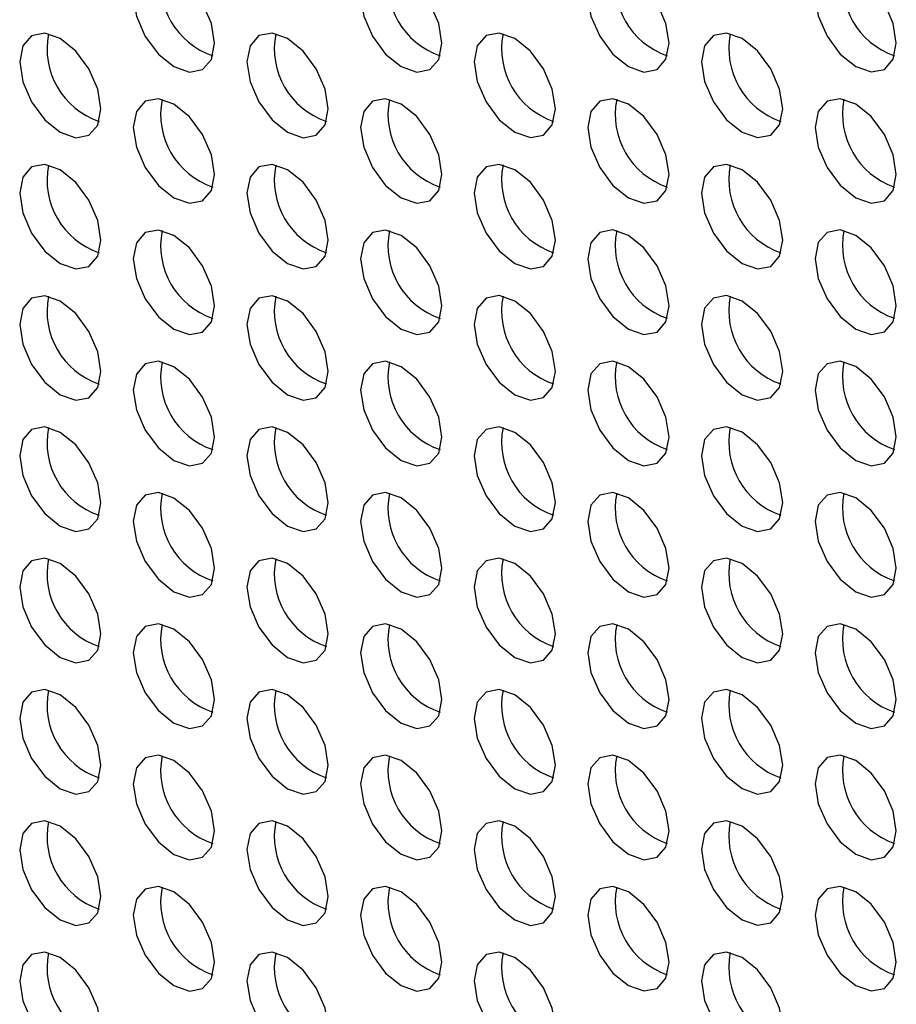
# Model space of a CAD drawing. Header units: millimetres. Extents: x 256 to 1374, y 313 to 1176.
# Tile 169 of 212: x 1154.93 to 1162.57, y 975.13 to 983.7. Entities that reach past the tile are written whole.
import ezdxf

# ---------------------------------------------------------------- set-up
doc = ezdxf.new("R2010")
doc.units = ezdxf.units.MM

msp = doc.modelspace()

# ---------------------------------------------------------------- linework, layer by layer
at = {"color": 7, "linetype": 'Continuous', "lineweight": 30, "flags": 128}
for points in [[(1156.628, 983.4997), (1156.6011, 983.6715), (1156.5244, 983.8482), (1156.4097, 984.0029), (1156.2744, 984.1121), (1156.1391, 984.1591), (1156.0244, 984.1369), (1155.9478, 984.0487), (1155.9209, 983.908), (1155.9478, 983.7362), (1156.0244, 983.5595), (1156.1391, 983.4048), (1156.2744, 983.2956), (1156.4097, 983.2485), (1156.5244, 983.2708), (1156.6011, 983.359), (1156.628, 983.4997)], [(1158.6079, 983.4999), (1158.581, 983.6717), (1158.5043, 983.8484), (1158.3896, 984.0031), (1158.2543, 984.1123), (1158.119, 984.1593), (1158.0043, 984.137), (1157.9277, 984.0488), (1157.9008, 983.9081), (1157.9277, 983.7364), (1158.0043, 983.5597), (1158.119, 983.405), (1158.2543, 983.2958), (1158.3896, 983.2487), (1158.5043, 983.271), (1158.581, 983.3592), (1158.6079, 983.4999)], [(1160.5878, 983.5001), (1160.5609, 983.6719), (1160.4842, 983.8486), (1160.3695, 984.0033), (1160.2342, 984.1125), (1160.0989, 984.1595), (1159.9842, 984.1372), (1159.9076, 984.049), (1159.8807, 983.9083), (1159.9076, 983.7365), (1159.9842, 983.5599), (1160.0989, 983.4051), (1160.2342, 983.2959), (1160.3695, 983.2489), (1160.4842, 983.2712), (1160.5609, 983.3594), (1160.5878, 983.5001)], [(1162.5677, 983.5003), (1162.5408, 983.6721), (1162.4641, 983.8488), (1162.3494, 984.0035), (1162.2141, 984.1127), (1162.0788, 984.1597), (1161.9641, 984.1374), (1161.8875, 984.0492), (1161.8606, 983.9085), (1161.8875, 983.7367), (1161.9641, 983.56), (1162.0788, 983.4053), (1162.2141, 983.2961), (1162.3494, 983.2491), (1162.4641, 983.2714), (1162.5408, 983.3596), (1162.5677, 983.5003)], [(1155.638, 982.9281), (1155.6111, 983.0998), (1155.5345, 983.2765), (1155.4198, 983.4313), (1155.2845, 983.5404), (1155.1492, 983.5875), (1155.0345, 983.5652), (1154.9578, 983.477), (1154.9309, 983.3363), (1154.9578, 983.1645), (1155.0345, 982.9878), (1155.1492, 982.8331), (1155.2845, 982.7239), (1155.4198, 982.6769), (1155.5345, 982.6992), (1155.6111, 982.7874), (1155.638, 982.9281)], [(1157.6179, 982.9283), (1157.591, 983.1), (1157.5144, 983.2767), (1157.3997, 983.4314), (1157.2644, 983.5406), (1157.1291, 983.5877), (1157.0144, 983.5654), (1156.9377, 983.4772), (1156.9108, 983.3365), (1156.9377, 983.1647), (1157.0144, 982.988), (1157.1291, 982.8333), (1157.2644, 982.7241), (1157.3997, 982.6771), (1157.5144, 982.6993), (1157.591, 982.7876), (1157.6179, 982.9283)], [(1159.5978, 982.9284), (1159.5709, 983.1002), (1159.4943, 983.2769), (1159.3796, 983.4316), (1159.2443, 983.5408), (1159.109, 983.5878), (1158.9943, 983.5656), (1158.9176, 983.4774), (1158.8907, 983.3366), (1158.9176, 983.1649), (1158.9943, 982.9882), (1159.109, 982.8335), (1159.2443, 982.7243), (1159.3796, 982.6773), (1159.4943, 982.6995), (1159.5709, 982.7877), (1159.5978, 982.9284)], [(1161.5777, 982.9286), (1161.5508, 983.1004), (1161.4742, 983.2771), (1161.3595, 983.4318), (1161.2242, 983.541), (1161.0889, 983.588), (1160.9742, 983.5657), (1160.8975, 983.4775), (1160.8706, 983.3368), (1160.8975, 983.1651), (1160.9742, 982.9884), (1161.0889, 982.8336), (1161.2242, 982.7245), (1161.3595, 982.6774), (1161.4742, 982.6997), (1161.5508, 982.7879), (1161.5777, 982.9286)], [(1156.628, 982.3566), (1156.6011, 982.5284), (1156.5244, 982.7051), (1156.4097, 982.8598), (1156.2744, 982.969), (1156.1391, 983.016), (1156.0244, 982.9937), (1155.9478, 982.9055), (1155.9209, 982.7648), (1155.9478, 982.593), (1156.0244, 982.4163), (1156.1391, 982.2616), (1156.2744, 982.1524), (1156.4097, 982.1054), (1156.5244, 982.1277), (1156.6011, 982.2159), (1156.628, 982.3566)], [(1158.6079, 982.3568), (1158.581, 982.5285), (1158.5043, 982.7052), (1158.3896, 982.86), (1158.2543, 982.9691), (1158.119, 983.0162), (1158.0043, 982.9939), (1157.9277, 982.9057), (1157.9008, 982.765), (1157.9277, 982.5932), (1158.0043, 982.4165), (1158.119, 982.2618), (1158.2543, 982.1526), (1158.3896, 982.1056), (1158.5043, 982.1279), (1158.581, 982.2161), (1158.6079, 982.3568)], [(1160.5878, 982.357), (1160.5609, 982.5287), (1160.4842, 982.7054), (1160.3695, 982.8601), (1160.2342, 982.9693), (1160.0989, 983.0164), (1159.9842, 982.9941), (1159.9076, 982.9059), (1159.8807, 982.7652), (1159.9076, 982.5934), (1159.9842, 982.4167), (1160.0989, 982.262), (1160.2342, 982.1528), (1160.3695, 982.1058), (1160.4842, 982.1281), (1160.5609, 982.2163), (1160.5878, 982.357)], [(1162.5677, 982.3571), (1162.5408, 982.5289), (1162.4641, 982.7056), (1162.3494, 982.8603), (1162.2141, 982.9695), (1162.0788, 983.0165), (1161.9641, 982.9943), (1161.8875, 982.9061), (1161.8606, 982.7654), (1161.8875, 982.5936), (1161.9641, 982.4169), (1162.0788, 982.2622), (1162.2141, 982.153), (1162.3494, 982.106), (1162.4641, 982.1282), (1162.5408, 982.2164), (1162.5677, 982.3571)], [(1155.638, 981.7849), (1155.6111, 981.9567), (1155.5345, 982.1334), (1155.4198, 982.2881), (1155.2845, 982.3973), (1155.1492, 982.4443), (1155.0345, 982.422), (1154.9578, 982.3338), (1154.9309, 982.1931), (1154.9578, 982.0213), (1155.0345, 981.8447), (1155.1492, 981.6899), (1155.2845, 981.5807), (1155.4198, 981.5337), (1155.5345, 981.556), (1155.6111, 981.6442), (1155.638, 981.7849)], [(1157.6179, 981.7851), (1157.591, 981.9569), (1157.5144, 982.1336), (1157.3997, 982.2883), (1157.2644, 982.3975), (1157.1291, 982.4445), (1157.0144, 982.4222), (1156.9377, 982.334), (1156.9108, 982.1933), (1156.9377, 982.0215), (1157.0144, 981.8448), (1157.1291, 981.6901), (1157.2644, 981.5809), (1157.3997, 981.5339), (1157.5144, 981.5562), (1157.591, 981.6444), (1157.6179, 981.7851)], [(1159.5978, 981.7853), (1159.5709, 981.9571), (1159.4943, 982.1338), (1159.3796, 982.2885), (1159.2443, 982.3977), (1159.109, 982.4447), (1158.9943, 982.4224), (1158.9176, 982.3342), (1158.8907, 982.1935), (1158.9176, 982.0217), (1158.9943, 981.845), (1159.109, 981.6903), (1159.2443, 981.5811), (1159.3796, 981.5341), (1159.4943, 981.5564), (1159.5709, 981.6446), (1159.5978, 981.7853)], [(1161.5777, 981.7855), (1161.5508, 981.9572), (1161.4742, 982.1339), (1161.3595, 982.2887), (1161.2242, 982.3978), (1161.0889, 982.4449), (1160.9742, 982.4226), (1160.8975, 982.3344), (1160.8706, 982.1937), (1160.8975, 982.0219), (1160.9742, 981.8452), (1161.0889, 981.6905), (1161.2242, 981.5813), (1161.3595, 981.5343), (1161.4742, 981.5566), (1161.5508, 981.6448), (1161.5777, 981.7855)], [(1156.628, 981.2134), (1156.6011, 981.3852), (1156.5244, 981.5619), (1156.4097, 981.7166), (1156.2744, 981.8258), (1156.1391, 981.8728), (1156.0244, 981.8505), (1155.9478, 981.7623), (1155.9209, 981.6216), (1155.9478, 981.4499), (1156.0244, 981.2732), (1156.1391, 981.1184), (1156.2744, 981.0093), (1156.4097, 980.9622), (1156.5244, 980.9845), (1156.6011, 981.0727), (1156.628, 981.2134)], [(1158.6079, 981.2136), (1158.581, 981.3854), (1158.5043, 981.5621), (1158.3896, 981.7168), (1158.2543, 981.826), (1158.119, 981.873), (1158.0043, 981.8507), (1157.9277, 981.7625), (1157.9008, 981.6218), (1157.9277, 981.45), (1158.0043, 981.2734), (1158.119, 981.1186), (1158.2543, 981.0095), (1158.3896, 980.9624), (1158.5043, 980.9847), (1158.581, 981.0729), (1158.6079, 981.2136)], [(1160.5878, 981.2138), (1160.5609, 981.3856), (1160.4842, 981.5623), (1160.3695, 981.717), (1160.2342, 981.8262), (1160.0989, 981.8732), (1159.9842, 981.8509), (1159.9076, 981.7627), (1159.8807, 981.622), (1159.9076, 981.4502), (1159.9842, 981.2735), (1160.0989, 981.1188), (1160.2342, 981.0096), (1160.3695, 980.9626), (1160.4842, 980.9849), (1160.5609, 981.0731), (1160.5878, 981.2138)], [(1162.5677, 981.214), (1162.5408, 981.3858), (1162.4641, 981.5625), (1162.3494, 981.7172), (1162.2141, 981.8264), (1162.0788, 981.8734), (1161.9641, 981.8511), (1161.8875, 981.7629), (1161.8606, 981.6222), (1161.8875, 981.4504), (1161.9641, 981.2737), (1162.0788, 981.119), (1162.2141, 981.0098), (1162.3494, 980.9628), (1162.4641, 980.9851), (1162.5408, 981.0733), (1162.5677, 981.214)], [(1155.638, 980.6418), (1155.6111, 980.8135), (1155.5345, 980.9902), (1155.4198, 981.1449), (1155.2845, 981.2541), (1155.1492, 981.3012), (1155.0345, 981.2789), (1154.9578, 981.1907), (1154.9309, 981.05), (1154.9578, 980.8782), (1155.0345, 980.7015), (1155.1492, 980.5468), (1155.2845, 980.4376), (1155.4198, 980.3906), (1155.5345, 980.4129), (1155.6111, 980.5011), (1155.638, 980.6418)], [(1157.6179, 980.6419), (1157.591, 980.8137), (1157.5144, 980.9904), (1157.3997, 981.1451), (1157.2644, 981.2543), (1157.1291, 981.3013), (1157.0144, 981.2791), (1156.9377, 981.1909), (1156.9108, 981.0502), (1156.9377, 980.8784), (1157.0144, 980.7017), (1157.1291, 980.547), (1157.2644, 980.4378), (1157.3997, 980.3908), (1157.5144, 980.413), (1157.591, 980.5012), (1157.6179, 980.6419)], [(1159.5978, 980.6421), (1159.5709, 980.8139), (1159.4943, 980.9906), (1159.3796, 981.1453), (1159.2443, 981.2545), (1159.109, 981.3015), (1158.9943, 981.2792), (1158.9176, 981.191), (1158.8907, 981.0503), (1158.9176, 980.8786), (1158.9943, 980.7019), (1159.109, 980.5471), (1159.2443, 980.438), (1159.3796, 980.3909), (1159.4943, 980.4132), (1159.5709, 980.5014), (1159.5978, 980.6421)], [(1161.5777, 980.6423), (1161.5508, 980.8141), (1161.4742, 980.9908), (1161.3595, 981.1455), (1161.2242, 981.2547), (1161.0889, 981.3017), (1160.9742, 981.2794), (1160.8975, 981.1912), (1160.8706, 981.0505), (1160.8975, 980.8787), (1160.9742, 980.702), (1161.0889, 980.5473), (1161.2242, 980.4382), (1161.3595, 980.3911), (1161.4742, 980.4134), (1161.5508, 980.5016), (1161.5777, 980.6423)], [(1156.628, 980.0703), (1156.6011, 980.2421), (1156.5244, 980.4187), (1156.4097, 980.5735), (1156.2744, 980.6826), (1156.1391, 980.7297), (1156.0244, 980.7074), (1155.9478, 980.6192), (1155.9209, 980.4785), (1155.9478, 980.3067), (1156.0244, 980.13), (1156.1391, 979.9753), (1156.2744, 979.8661), (1156.4097, 979.8191), (1156.5244, 979.8414), (1156.6011, 979.9296), (1156.628, 980.0703)], [(1158.6079, 980.0705), (1158.581, 980.2422), (1158.5043, 980.4189), (1158.3896, 980.5736), (1158.2543, 980.6828), (1158.119, 980.7299), (1158.0043, 980.7076), (1157.9277, 980.6194), (1157.9008, 980.4787), (1157.9277, 980.3069), (1158.0043, 980.1302), (1158.119, 979.9755), (1158.2543, 979.8663), (1158.3896, 979.8193), (1158.5043, 979.8416), (1158.581, 979.9298), (1158.6079, 980.0705)], [(1160.5878, 980.0706), (1160.5609, 980.2424), (1160.4842, 980.4191), (1160.3695, 980.5738), (1160.2342, 980.683), (1160.0989, 980.73), (1159.9842, 980.7078), (1159.9076, 980.6196), (1159.8807, 980.4789), (1159.9076, 980.3071), (1159.9842, 980.1304), (1160.0989, 979.9757), (1160.2342, 979.8665), (1160.3695, 979.8194), (1160.4842, 979.8417), (1160.5609, 979.9299), (1160.5878, 980.0706)], [(1162.5677, 980.0708), (1162.5408, 980.2426), (1162.4641, 980.4193), (1162.3494, 980.574), (1162.2141, 980.6832), (1162.0788, 980.7302), (1161.9641, 980.7079), (1161.8875, 980.6197), (1161.8606, 980.479), (1161.8875, 980.3073), (1161.9641, 980.1306), (1162.0788, 979.9758), (1162.2141, 979.8667), (1162.3494, 979.8196), (1162.4641, 979.8419), (1162.5408, 979.9301), (1162.5677, 980.0708)], [(1155.638, 979.4986), (1155.6111, 979.6704), (1155.5345, 979.8471), (1155.4198, 980.0018), (1155.2845, 980.111), (1155.1492, 980.158), (1155.0345, 980.1357), (1154.9578, 980.0475), (1154.9309, 979.9068), (1154.9578, 979.735), (1155.0345, 979.5583), (1155.1492, 979.4036), (1155.2845, 979.2944), (1155.4198, 979.2474), (1155.5345, 979.2697), (1155.6111, 979.3579), (1155.638, 979.4986)], [(1157.6179, 979.4988), (1157.591, 979.6706), (1157.5144, 979.8473), (1157.3997, 980.002), (1157.2644, 980.1112), (1157.1291, 980.1582), (1157.0144, 980.1359), (1156.9377, 980.0477), (1156.9108, 979.907), (1156.9377, 979.7352), (1157.0144, 979.5585), (1157.1291, 979.4038), (1157.2644, 979.2946), (1157.3997, 979.2476), (1157.5144, 979.2699), (1157.591, 979.3581), (1157.6179, 979.4988)], [(1159.5978, 979.499), (1159.5709, 979.6708), (1159.4943, 979.8474), (1159.3796, 980.0022), (1159.2443, 980.1113), (1159.109, 980.1584), (1158.9943, 980.1361), (1158.9176, 980.0479), (1158.8907, 979.9072), (1158.9176, 979.7354), (1158.9943, 979.5587), (1159.109, 979.404), (1159.2443, 979.2948), (1159.3796, 979.2478), (1159.4943, 979.2701), (1159.5709, 979.3583), (1159.5978, 979.499)], [(1161.5777, 979.4992), (1161.5508, 979.6709), (1161.4742, 979.8476), (1161.3595, 980.0024), (1161.2242, 980.1115), (1161.0889, 980.1586), (1160.9742, 980.1363), (1160.8975, 980.0481), (1160.8706, 979.9074), (1160.8975, 979.7356), (1160.9742, 979.5589), (1161.0889, 979.4042), (1161.2242, 979.295), (1161.3595, 979.248), (1161.4742, 979.2702), (1161.5508, 979.3585), (1161.5777, 979.4992)], [(1156.628, 978.9271), (1156.6011, 979.0989), (1156.5244, 979.2756), (1156.4097, 979.4303), (1156.2744, 979.5395), (1156.1391, 979.5865), (1156.0244, 979.5642), (1155.9478, 979.476), (1155.9209, 979.3353), (1155.9478, 979.1635), (1156.0244, 978.9868), (1156.1391, 978.8321), (1156.2744, 978.723), (1156.4097, 978.6759), (1156.5244, 978.6982), (1156.6011, 978.7864), (1156.628, 978.9271)], [(1158.6079, 978.9273), (1158.581, 979.0991), (1158.5043, 979.2758), (1158.3896, 979.4305), (1158.2543, 979.5397), (1158.119, 979.5867), (1158.0043, 979.5644), (1157.9277, 979.4762), (1157.9008, 979.3355), (1157.9277, 979.1637), (1158.0043, 978.987), (1158.119, 978.8323), (1158.2543, 978.7231), (1158.3896, 978.6761), (1158.5043, 978.6984), (1158.581, 978.7866), (1158.6079, 978.9273)], [(1160.5878, 978.9275), (1160.5609, 979.0993), (1160.4842, 979.276), (1160.3695, 979.4307), (1160.2342, 979.5399), (1160.0989, 979.5869), (1159.9842, 979.5646), (1159.9076, 979.4764), (1159.8807, 979.3357), (1159.9076, 979.1639), (1159.9842, 978.9872), (1160.0989, 978.8325), (1160.2342, 978.7233), (1160.3695, 978.6763), (1160.4842, 978.6986), (1160.5609, 978.7868), (1160.5878, 978.9275)], [(1162.5677, 978.9277), (1162.5408, 979.0995), (1162.4641, 979.2761), (1162.3494, 979.4309), (1162.2141, 979.54), (1162.0788, 979.5871), (1161.9641, 979.5648), (1161.8875, 979.4766), (1161.8606, 979.3359), (1161.8875, 979.1641), (1161.9641, 978.9874), (1162.0788, 978.8327), (1162.2141, 978.7235), (1162.3494, 978.6765), (1162.4641, 978.6988), (1162.5408, 978.787), (1162.5677, 978.9277)], [(1155.638, 978.3554), (1155.6111, 978.5272), (1155.5345, 978.7039), (1155.4198, 978.8586), (1155.2845, 978.9678), (1155.1492, 979.0148), (1155.0345, 978.9926), (1154.9578, 978.9044), (1154.9309, 978.7637), (1154.9578, 978.5919), (1155.0345, 978.4152), (1155.1492, 978.2605), (1155.2845, 978.1513), (1155.4198, 978.1042), (1155.5345, 978.1265), (1155.6111, 978.2147), (1155.638, 978.3554)], [(1157.6179, 978.3556), (1157.591, 978.5274), (1157.5144, 978.7041), (1157.3997, 978.8588), (1157.2644, 978.968), (1157.1291, 979.015), (1157.0144, 978.9927), (1156.9377, 978.9045), (1156.9108, 978.7638), (1156.9377, 978.5921), (1157.0144, 978.4154), (1157.1291, 978.2606), (1157.2644, 978.1515), (1157.3997, 978.1044), (1157.5144, 978.1267), (1157.591, 978.2149), (1157.6179, 978.3556)], [(1159.5978, 978.3558), (1159.5709, 978.5276), (1159.4943, 978.7043), (1159.3796, 978.859), (1159.2443, 978.9682), (1159.109, 979.0152), (1158.9943, 978.9929), (1158.9176, 978.9047), (1158.8907, 978.764), (1158.9176, 978.5922), (1158.9943, 978.4156), (1159.109, 978.2608), (1159.2443, 978.1516), (1159.3796, 978.1046), (1159.4943, 978.1269), (1159.5709, 978.2151), (1159.5978, 978.3558)], [(1161.5777, 978.356), (1161.5508, 978.5278), (1161.4742, 978.7045), (1161.3595, 978.8592), (1161.2242, 978.9684), (1161.0889, 979.0154), (1160.9742, 978.9931), (1160.8975, 978.9049), (1160.8706, 978.7642), (1160.8975, 978.5924), (1160.9742, 978.4157), (1161.0889, 978.261), (1161.2242, 978.1518), (1161.3595, 978.1048), (1161.4742, 978.1271), (1161.5508, 978.2153), (1161.5777, 978.356)], [(1156.628, 977.784), (1156.6011, 977.9557), (1156.5244, 978.1324), (1156.4097, 978.2871), (1156.2744, 978.3963), (1156.1391, 978.4434), (1156.0244, 978.4211), (1155.9478, 978.3329), (1155.9209, 978.1922), (1155.9478, 978.0204), (1156.0244, 977.8437), (1156.1391, 977.689), (1156.2744, 977.5798), (1156.4097, 977.5328), (1156.5244, 977.555), (1156.6011, 977.6433), (1156.628, 977.784)], [(1158.6079, 977.7841), (1158.581, 977.9559), (1158.5043, 978.1326), (1158.3896, 978.2873), (1158.2543, 978.3965), (1158.119, 978.4435), (1158.0043, 978.4213), (1157.9277, 978.3331), (1157.9008, 978.1924), (1157.9277, 978.0206), (1158.0043, 977.8439), (1158.119, 977.6892), (1158.2543, 977.58), (1158.3896, 977.5329), (1158.5043, 977.5552), (1158.581, 977.6434), (1158.6079, 977.7841)], [(1160.5878, 977.7843), (1160.5609, 977.9561), (1160.4842, 978.1328), (1160.3695, 978.2875), (1160.2342, 978.3967), (1160.0989, 978.4437), (1159.9842, 978.4214), (1159.9076, 978.3332), (1159.8807, 978.1925), (1159.9076, 978.0208), (1159.9842, 977.8441), (1160.0989, 977.6893), (1160.2342, 977.5802), (1160.3695, 977.5331), (1160.4842, 977.5554), (1160.5609, 977.6436), (1160.5878, 977.7843)], [(1162.5677, 977.7845), (1162.5408, 977.9563), (1162.4641, 978.133), (1162.3494, 978.2877), (1162.2141, 978.3969), (1162.0788, 978.4439), (1161.9641, 978.4216), (1161.8875, 978.3334), (1161.8606, 978.1927), (1161.8875, 978.0209), (1161.9641, 977.8443), (1162.0788, 977.6895), (1162.2141, 977.5803), (1162.3494, 977.5333), (1162.4641, 977.5556), (1162.5408, 977.6438), (1162.5677, 977.7845)], [(1155.638, 977.2123), (1155.6111, 977.3841), (1155.5345, 977.5608), (1155.4198, 977.7155), (1155.2845, 977.8247), (1155.1492, 977.8717), (1155.0345, 977.8494), (1154.9578, 977.7612), (1154.9309, 977.6205), (1154.9578, 977.4487), (1155.0345, 977.272), (1155.1492, 977.1173), (1155.2845, 977.0081), (1155.4198, 976.9611), (1155.5345, 976.9834), (1155.6111, 977.0716), (1155.638, 977.2123)], [(1157.6179, 977.2125), (1157.591, 977.3842), (1157.5144, 977.5609), (1157.3997, 977.7157), (1157.2644, 977.8248), (1157.1291, 977.8719), (1157.0144, 977.8496), (1156.9377, 977.7614), (1156.9108, 977.6207), (1156.9377, 977.4489), (1157.0144, 977.2722), (1157.1291, 977.1175), (1157.2644, 977.0083), (1157.3997, 976.9613), (1157.5144, 976.9836), (1157.591, 977.0718), (1157.6179, 977.2125)], [(1159.5978, 977.2127), (1159.5709, 977.3844), (1159.4943, 977.5611), (1159.3796, 977.7158), (1159.2443, 977.825), (1159.109, 977.8721), (1158.9943, 977.8498), (1158.9176, 977.7616), (1158.8907, 977.6209), (1158.9176, 977.4491), (1158.9943, 977.2724), (1159.109, 977.1177), (1159.2443, 977.0085), (1159.3796, 976.9615), (1159.4943, 976.9837), (1159.5709, 977.072), (1159.5978, 977.2127)], [(1161.5777, 977.2128), (1161.5508, 977.3846), (1161.4742, 977.5613), (1161.3595, 977.716), (1161.2242, 977.8252), (1161.0889, 977.8722), (1160.9742, 977.85), (1160.8975, 977.7618), (1160.8706, 977.621), (1160.8975, 977.4493), (1160.9742, 977.2726), (1161.0889, 977.1179), (1161.2242, 977.0087), (1161.3595, 976.9617), (1161.4742, 976.9839), (1161.5508, 977.0721), (1161.5777, 977.2128)], [(1156.628, 976.6408), (1156.6011, 976.8126), (1156.5244, 976.9893), (1156.4097, 977.144), (1156.2744, 977.2532), (1156.1391, 977.3002), (1156.0244, 977.2779), (1155.9478, 977.1897), (1155.9209, 977.049), (1155.9478, 976.8772), (1156.0244, 976.7005), (1156.1391, 976.5458), (1156.2744, 976.4366), (1156.4097, 976.3896), (1156.5244, 976.4119), (1156.6011, 976.5001), (1156.628, 976.6408)], [(1158.6079, 976.641), (1158.581, 976.8128), (1158.5043, 976.9895), (1158.3896, 977.1442), (1158.2543, 977.2534), (1158.119, 977.3004), (1158.0043, 977.2781), (1157.9277, 977.1899), (1157.9008, 977.0492), (1157.9277, 976.8774), (1158.0043, 976.7007), (1158.119, 976.546), (1158.2543, 976.4368), (1158.3896, 976.3898), (1158.5043, 976.4121), (1158.581, 976.5003), (1158.6079, 976.641)], [(1160.5878, 976.6412), (1160.5609, 976.8129), (1160.4842, 976.9896), (1160.3695, 977.1444), (1160.2342, 977.2535), (1160.0989, 977.3006), (1159.9842, 977.2783), (1159.9076, 977.1901), (1159.8807, 977.0494), (1159.9076, 976.8776), (1159.9842, 976.7009), (1160.0989, 976.5462), (1160.2342, 976.437), (1160.3695, 976.39), (1160.4842, 976.4123), (1160.5609, 976.5005), (1160.5878, 976.6412)], [(1162.5677, 976.6414), (1162.5408, 976.8131), (1162.4641, 976.9898), (1162.3494, 977.1445), (1162.2141, 977.2537), (1162.0788, 977.3008), (1161.9641, 977.2785), (1161.8875, 977.1903), (1161.8606, 977.0496), (1161.8875, 976.8778), (1161.9641, 976.7011), (1162.0788, 976.5464), (1162.2141, 976.4372), (1162.3494, 976.3902), (1162.4641, 976.4125), (1162.5408, 976.5007), (1162.5677, 976.6414)], [(1155.638, 976.0691), (1155.6111, 976.2409), (1155.5345, 976.4176), (1155.4198, 976.5723), (1155.2845, 976.6815), (1155.1492, 976.7285), (1155.0345, 976.7062), (1154.9578, 976.618), (1154.9309, 976.4773), (1154.9578, 976.3056), (1155.0345, 976.1289), (1155.1492, 975.9741), (1155.2845, 975.865), (1155.4198, 975.8179), (1155.5345, 975.8402), (1155.6111, 975.9284), (1155.638, 976.0691)], [(1157.6179, 976.0693), (1157.591, 976.2411), (1157.5144, 976.4178), (1157.3997, 976.5725), (1157.2644, 976.6817), (1157.1291, 976.7287), (1157.0144, 976.7064), (1156.9377, 976.6182), (1156.9108, 976.4775), (1156.9377, 976.3057), (1157.0144, 976.1291), (1157.1291, 975.9743), (1157.2644, 975.8652), (1157.3997, 975.8181), (1157.5144, 975.8404), (1157.591, 975.9286), (1157.6179, 976.0693)], [(1159.5978, 976.0695), (1159.5709, 976.2413), (1159.4943, 976.418), (1159.3796, 976.5727), (1159.2443, 976.6819), (1159.109, 976.7289), (1158.9943, 976.7066), (1158.9176, 976.6184), (1158.8907, 976.4777), (1158.9176, 976.3059), (1158.9943, 976.1292), (1159.109, 975.9745), (1159.2443, 975.8653), (1159.3796, 975.8183), (1159.4943, 975.8406), (1159.5709, 975.9288), (1159.5978, 976.0695)], [(1161.5777, 976.0697), (1161.5508, 976.2415), (1161.4742, 976.4182), (1161.3595, 976.5729), (1161.2242, 976.6821), (1161.0889, 976.7291), (1160.9742, 976.7068), (1160.8975, 976.6186), (1160.8706, 976.4779), (1160.8975, 976.3061), (1160.9742, 976.1294), (1161.0889, 975.9747), (1161.2242, 975.8655), (1161.3595, 975.8185), (1161.4742, 975.8408), (1161.5508, 975.929), (1161.5777, 976.0697)], [(1156.628, 975.4976), (1156.6011, 975.6694), (1156.5244, 975.8461), (1156.4097, 976.0008), (1156.2744, 976.11), (1156.1391, 976.157), (1156.0244, 976.1348), (1155.9478, 976.0466), (1155.9209, 975.9059), (1155.9478, 975.7341), (1156.0244, 975.5574), (1156.1391, 975.4027), (1156.2744, 975.2935), (1156.4097, 975.2464), (1156.5244, 975.2687), (1156.6011, 975.3569), (1156.628, 975.4976)], [(1158.6079, 975.4978), (1158.581, 975.6696), (1158.5043, 975.8463), (1158.3896, 976.001), (1158.2543, 976.1102), (1158.119, 976.1572), (1158.0043, 976.1349), (1157.9277, 976.0467), (1157.9008, 975.906), (1157.9277, 975.7343), (1158.0043, 975.5576), (1158.119, 975.4028), (1158.2543, 975.2937), (1158.3896, 975.2466), (1158.5043, 975.2689), (1158.581, 975.3571), (1158.6079, 975.4978)], [(1160.5878, 975.498), (1160.5609, 975.6698), (1160.4842, 975.8465), (1160.3695, 976.0012), (1160.2342, 976.1104), (1160.0989, 976.1574), (1159.9842, 976.1351), (1159.9076, 976.0469), (1159.8807, 975.9062), (1159.9076, 975.7344), (1159.9842, 975.5578), (1160.0989, 975.403), (1160.2342, 975.2938), (1160.3695, 975.2468), (1160.4842, 975.2691), (1160.5609, 975.3573), (1160.5878, 975.498)], [(1162.5677, 975.4982), (1162.5408, 975.67), (1162.4641, 975.8467), (1162.3494, 976.0014), (1162.2141, 976.1106), (1162.0788, 976.1576), (1161.9641, 976.1353), (1161.8875, 976.0471), (1161.8606, 975.9064), (1161.8875, 975.7346), (1161.9641, 975.5579), (1162.0788, 975.4032), (1162.2141, 975.294), (1162.3494, 975.247), (1162.4641, 975.2693), (1162.5408, 975.3575), (1162.5677, 975.4982)], [(1155.638, 974.926), (1155.6111, 975.0978), (1155.5345, 975.2744), (1155.4198, 975.4292), (1155.2845, 975.5383), (1155.1492, 975.5854), (1155.0345, 975.5631), (1154.9578, 975.4749), (1154.9309, 975.3342), (1154.9578, 975.1624), (1155.0345, 974.9857), (1155.1492, 974.831), (1155.2845, 974.7218), (1155.4198, 974.6748), (1155.5345, 974.6971), (1155.6111, 974.7853), (1155.638, 974.926)], [(1157.6179, 974.9262), (1157.591, 975.0979), (1157.5144, 975.2746), (1157.3997, 975.4293), (1157.2644, 975.5385), (1157.1291, 975.5856), (1157.0144, 975.5633), (1156.9377, 975.4751), (1156.9108, 975.3344), (1156.9377, 975.1626), (1157.0144, 974.9859), (1157.1291, 974.8312), (1157.2644, 974.722), (1157.3997, 974.675), (1157.5144, 974.6973), (1157.591, 974.7855), (1157.6179, 974.9262)], [(1159.5978, 974.9263), (1159.5709, 975.0981), (1159.4943, 975.2748), (1159.3796, 975.4295), (1159.2443, 975.5387), (1159.109, 975.5857), (1158.9943, 975.5635), (1158.9176, 975.4753), (1158.8907, 975.3346), (1158.9176, 975.1628), (1158.9943, 974.9861), (1159.109, 974.8314), (1159.2443, 974.7222), (1159.3796, 974.6751), (1159.4943, 974.6974), (1159.5709, 974.7856), (1159.5978, 974.9263)], [(1161.5777, 974.9265), (1161.5508, 975.0983), (1161.4742, 975.275), (1161.3595, 975.4297), (1161.2242, 975.5389), (1161.0889, 975.5859), (1160.9742, 975.5636), (1160.8975, 975.4754), (1160.8706, 975.3347), (1160.8975, 975.163), (1160.9742, 974.9863), (1161.0889, 974.8315), (1161.2242, 974.7224), (1161.3595, 974.6753), (1161.4742, 974.6976), (1161.5508, 974.7858), (1161.5777, 974.9265)]]:
    msp.add_lwpolyline(points, dxfattribs=at)
at = {"color": 7, "linetype": 'Continuous', "lineweight": 30}
for centre, start, end in [((1156.8291, 984.0241), 168.83701, 251.15772), ((1158.809, 984.0243), 168.83723, 251.15747), ((1160.7889, 984.0244), 168.837, 251.15744), ((1162.7688, 984.0246), 168.83637, 251.15833), ((1155.8392, 983.4524), 168.83717, 251.15756), ((1157.8191, 983.4526), 168.837, 251.1577), ((1159.799, 983.4528), 168.83715, 251.15755), ((1161.7789, 983.453), 168.83705, 251.15739), ((1156.8291, 982.8809), 168.83701, 251.15772), ((1158.809, 982.8811), 168.83705, 251.15764), ((1160.7889, 982.8813), 168.83715, 251.15755), ((1162.7688, 982.8815), 168.83704, 251.1574), ((1155.8392, 982.3092), 168.83719, 251.15727), ((1157.8191, 982.3094), 168.837, 251.1577), ((1159.799, 982.3096), 168.83697, 251.15772), ((1161.7789, 982.3098), 168.8372, 251.15749), ((1156.8291, 981.7378), 168.83703, 251.15743), ((1158.809, 981.7379), 168.83705, 251.15764), ((1160.7889, 981.7381), 168.83697, 251.15772), ((1162.7688, 981.7383), 168.83719, 251.15751), ((1155.8392, 981.1661), 168.83723, 251.15723), ((1157.8191, 981.1663), 168.83702, 251.15741), ((1159.799, 981.1665), 168.83697, 251.15772), ((1161.7789, 981.1666), 168.83702, 251.15767), ((1156.8291, 980.5946), 168.83707, 251.1574), ((1158.809, 980.5948), 168.83708, 251.15736), ((1160.7889, 980.595), 168.83697, 251.15772), ((1162.7688, 980.5952), 168.83701, 251.15768), ((1155.8392, 980.0229), 168.83717, 251.15756), ((1157.8191, 980.0231), 168.83706, 251.15738), ((1159.799, 980.0233), 168.837, 251.15744), ((1161.7789, 980.0235), 168.83702, 251.15767), ((1156.8291, 979.4514), 168.83701, 251.15772), ((1158.809, 979.4516), 168.83712, 251.15732), ((1160.7889, 979.4518), 168.837, 251.15744), ((1162.7688, 979.452), 168.83701, 251.15768), ((1155.8392, 978.8798), 168.83685, 251.15788), ((1157.8191, 978.88), 168.837, 251.1577), ((1159.799, 978.8801), 168.83704, 251.1574), ((1161.7789, 978.8803), 168.83705, 251.15739), ((1156.8291, 978.3083), 168.83669, 251.15804), ((1158.809, 978.3085), 168.83705, 251.15764), ((1160.7889, 978.3087), 168.83704, 251.1574), ((1162.7688, 978.3088), 168.83704, 251.1574), ((1155.8392, 977.7366), 168.8372, 251.1574), ((1157.8191, 977.7368), 168.83667, 251.15803), ((1159.799, 977.737), 168.83697, 251.15772), ((1161.7789, 977.7372), 168.83709, 251.15735), ((1156.8291, 977.1651), 168.83704, 251.15756), ((1158.809, 977.1653), 168.83673, 251.15797), ((1160.7889, 977.1655), 168.83697, 251.15772), ((1162.7688, 977.1657), 168.83708, 251.15736), ((1155.8392, 976.5935), 168.83694, 251.15779), ((1157.8191, 976.5936), 168.83703, 251.15754), ((1159.799, 976.5938), 168.83665, 251.15805), ((1161.7789, 976.594), 168.83702, 251.15767), ((1156.8291, 976.022), 168.83677, 251.15796), ((1158.809, 976.0222), 168.83709, 251.15748), ((1160.7889, 976.0223), 168.83665, 251.15805), ((1162.7688, 976.0225), 168.83701, 251.15768), ((1155.8392, 975.4503), 168.8372, 251.1574), ((1157.8191, 975.4505), 168.83676, 251.15794), ((1159.799, 975.4507), 168.837, 251.15756), ((1161.7789, 975.4509), 168.8367, 251.158)]:
    msp.add_arc(centre, 0.67, start, end, dxfattribs=at)

doc.saveas('drawing.dxf')
